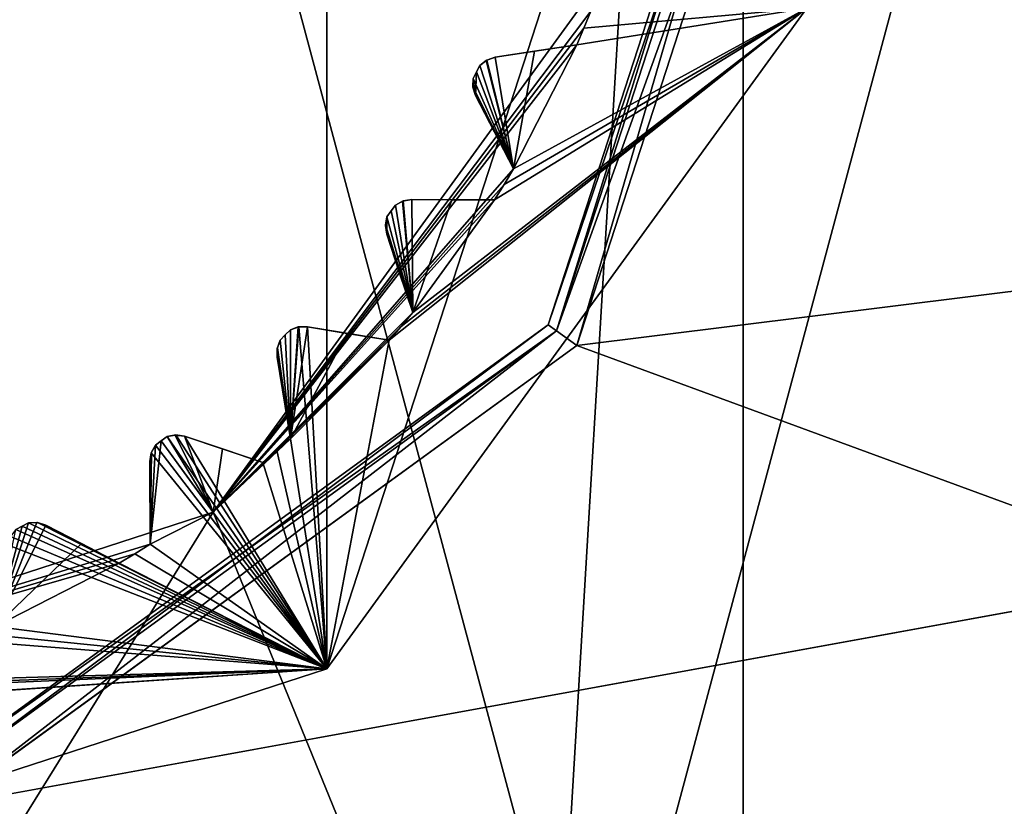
# Model space of a CAD drawing. Header units: millimetres. Extents: x -114 to 114, y -48 to 36.
# Tile 196 of 256: x 26.16 to 31.75, y -6.85 to -2.38. Entities that reach past the tile are written whole.
import ezdxf

# ---------------------------------------------------------------- set-up
doc = ezdxf.new("R2010")
doc.units = ezdxf.units.MM
doc.header["$LTSCALE"] = 65.185185
for name, color, linetype in [('2', 7, 'CONTINUOUS'), ('2786', 7, 'CONTINUOUS'), ('3463', 7, 'CONTINUOUS'), ('3464', 7, 'CONTINUOUS'), ('3648', 7, 'CONTINUOUS'), ('3649', 7, 'CONTINUOUS'), ('3650', 7, 'CONTINUOUS'), ('3652', 7, 'CONTINUOUS'), ('3653', 7, 'CONTINUOUS'), ('3657', 7, 'CONTINUOUS'), ('3682', 7, 'CONTINUOUS'), ('3683', 7, 'CONTINUOUS'), ('3684', 7, 'CONTINUOUS'), ('3685', 7, 'CONTINUOUS'), ('3686', 7, 'CONTINUOUS'), ('3687', 7, 'CONTINUOUS'), ('3688', 7, 'CONTINUOUS'), ('3689', 7, 'CONTINUOUS'), ('3690', 7, 'CONTINUOUS'), ('3691', 7, 'CONTINUOUS'), ('3692', 7, 'CONTINUOUS'), ('3693', 7, 'CONTINUOUS'), ('3694', 7, 'CONTINUOUS'), ('3695', 7, 'CONTINUOUS'), ('3696', 7, 'CONTINUOUS'), ('3697', 7, 'CONTINUOUS'), ('3698', 7, 'CONTINUOUS'), ('3699', 7, 'CONTINUOUS'), ('3952', 7, 'CONTINUOUS'), ('3953', 7, 'CONTINUOUS'), ('3954', 7, 'CONTINUOUS'), ('3955', 7, 'CONTINUOUS'), ('3956', 7, 'CONTINUOUS'), ('3998', 7, 'CONTINUOUS'), ('3999', 7, 'CONTINUOUS'), ('4000', 7, 'CONTINUOUS'), ('4001', 7, 'CONTINUOUS'), ('4002', 7, 'CONTINUOUS'), ('79', 7, 'CONTINUOUS'), ('90', 7, 'CONTINUOUS'), ('92', 7, 'CONTINUOUS')]:
    doc.layers.add(name, color=color, linetype=linetype)

msp = doc.modelspace()

# ---------------------------------------------------------------- linework, layer by layer
at = {"layer": '2', "linetype": 'CONTINUOUS'}
for points in [[(-11.6345, -6.8483, 92.5), (113, -35, 92.5), (-9.8, 0, 92.5), (-11.6345, -6.8483, 92.5)], [(-9.8, 0, 92.5), (113, -35, 92.5), (21.2746, -6.8475, 92.5), (-9.8, 0, 92.5)], [(29.3258, -4.2309, 92.5), (113, -35, 92.5), (30.7, 0, 92.5), (29.3258, -4.2309, 92.5)], [(113, -35, 92.5), (68.2746, -6.8475, 92.5), (30.7, 0, 92.5), (113, -35, 92.5)], [(64.6742, -4.2309, 92.5), (63.3, 0, 92.5), (30.7, 0, 92.5), (64.6742, -4.2309, 92.5)], [(68.2746, -6.8475, 92.5), (64.6742, -4.2309, 92.5), (30.7, 0, 92.5), (68.2746, -6.8475, 92.5)], [(25.7254, -6.8475, 92.5), (113, -35, 92.5), (29.3258, -4.2309, 92.5), (25.7254, -6.8475, 92.5)], [(21.2746, -6.8475, 92.5), (113, -35, 92.5), (25.7254, -6.8475, 92.5), (21.2746, -6.8475, 92.5)]]:
    msp.add_3dface(points, dxfattribs=at)
at = {"layer": '2786', "linetype": 'CONTINUOUS'}
for points in [[(-50.5, -32.5, 90), (63.3, 0, 90), (64.6742, -4.2309, 90), (-50.5, -32.5, 90)], [(63.3, 0, 90), (-50.5, -32.5, 90), (25.7254, -6.8475, 90), (63.3, 0, 90)], [(63.3, 0, 90), (25.7254, -6.8475, 90), (29.3258, -4.2309, 90), (63.3, 0, 90)], [(63.3, 0, 90), (29.3258, -4.2309, 90), (30.7, 0, 90), (63.3, 0, 90)], [(-50.5, -32.5, 90), (64.6742, -4.2309, 90), (68.2746, -6.8475, 90), (-50.5, -32.5, 90)], [(110.5, -32.5, 90), (-50.5, -32.5, 90), (72.7254, -6.8475, 90), (110.5, -32.5, 90)], [(-50.5, -32.5, 90), (68.2746, -6.8475, 90), (72.7254, -6.8475, 90), (-50.5, -32.5, 90)]]:
    msp.add_3dface(points, dxfattribs=at)
at = {"layer": '3463', "linetype": 'CONTINUOUS'}
for points in [[(30.2706, 11.7372, 110), (23.5, 13.55, 110), (30.2706, -11.7372, 110), (30.2706, 11.7372, 110)], [(30.2706, -11.7372, 110), (23.5, 13.55, 110), (23.5, -13.55, 110), (30.2706, -11.7372, 110)], [(33.0786, 9.584, 110), (30.2706, 11.7372, 110), (33.0786, -9.584, 110), (33.0786, 9.584, 110)], [(33.0786, -9.584, 110), (30.2706, 11.7372, 110), (30.2706, -11.7372, 110), (33.0786, -9.584, 110)]]:
    msp.add_3dface(points, dxfattribs=at)
at = {"layer": '3464', "linetype": 'CONTINUOUS'}
for points in [[(33.2428, -5.625, 93), (30.4751, -12.081, 93), (29.1249, -9.7428, 93), (33.2428, -5.625, 93)], [(35.5811, -6.9749, 93), (30.4751, -12.081, 93), (33.2428, -5.625, 93), (35.5811, -6.9749, 93)]]:
    msp.add_3dface(points, dxfattribs=at)
at = {"layer": '3648', "linetype": 'CONTINUOUS'}
for points in [[(23.5, -7.5, 108), (23.5, 7.5, 108), (27.9083, 6.0677, 108), (23.5, -7.5, 108)], [(27.9083, -6.0677, 108), (23.5, -7.5, 108), (27.9083, 6.0677, 108), (27.9083, -6.0677, 108)], [(30.633, 2.3175, 108), (27.9083, -6.0677, 108), (27.9083, 6.0677, 108), (30.633, 2.3175, 108)], [(30.633, -2.3175, 108), (27.9083, -6.0677, 108), (30.633, 2.3175, 108), (30.633, -2.3175, 108)]]:
    msp.add_3dface(points, dxfattribs=at)
at = {"layer": '3649', "linetype": 'CONTINUOUS'}
for points in [[(27.9083, -6.0677, 108), (30.633, -2.3175, 108), (27.9083, -6.0677, 106), (27.9083, -6.0677, 108)], [(27.9083, -6.0677, 106), (30.633, -2.3175, 108), (30.633, -2.3175, 106), (27.9083, -6.0677, 106)], [(23.5, -7.5, 108), (27.9083, -6.0677, 108), (23.5, -7.5, 106), (23.5, -7.5, 108)], [(23.5, -7.5, 106), (27.9083, -6.0677, 108), (27.9083, -6.0677, 106), (23.5, -7.5, 106)]]:
    msp.add_3dface(points, dxfattribs=at)
at = {"layer": '3650', "linetype": 'CONTINUOUS'}
for points in [[(27.9083, -6.0677, 106), (30.633, -2.3175, 106), (28.2607, -4.2022, 106), (27.9083, -6.0677, 106)], [(28.2607, -4.2022, 106), (30.633, -2.3175, 106), (28.3286, -4.124, 106), (28.2607, -4.2022, 106)], [(28.3286, -4.124, 106), (30.633, -2.3175, 106), (28.3952, -4.0447, 106), (28.3286, -4.124, 106)], [(28.3952, -4.0447, 106), (30.633, -2.3175, 106), (28.8595, -3.4057, 106), (28.3952, -4.0447, 106)], [(28.8595, -3.4057, 106), (30.633, -2.3175, 106), (28.9143, -3.3179, 106), (28.8595, -3.4057, 106)], [(28.9143, -3.3179, 106), (30.633, -2.3175, 106), (28.9676, -3.2291, 106), (28.9143, -3.3179, 106)], [(28.9676, -3.2291, 106), (30.633, -2.3175, 106), (29.3262, -2.5254, 106), (28.9676, -3.2291, 106)], [(29.3262, -2.5254, 106), (30.633, -2.3175, 106), (29.3666, -2.43, 106), (29.3262, -2.5254, 106)], [(29.3666, -2.43, 106), (30.633, -2.3175, 106), (29.4055, -2.3341, 106), (29.3666, -2.43, 106)], [(28.8628, -2.5957, 106), (28.9676, -3.2291, 106), (29.3262, -2.5254, 106), (28.8628, -2.5957, 106)], [(28.7755, -2.6418, 106), (28.9676, -3.2291, 106), (28.8153, -2.6113, 106), (28.7755, -2.6418, 106)], [(28.8153, -2.6113, 106), (28.9676, -3.2291, 106), (28.8628, -2.5957, 106), (28.8153, -2.6113, 106)], [(28.7381, -2.7152, 106), (28.7521, -2.8129, 106), (28.7569, -2.6785, 106), (28.7381, -2.7152, 106)], [(28.7521, -2.8129, 106), (28.9676, -3.2291, 106), (28.7569, -2.6785, 106), (28.7521, -2.8129, 106)], [(28.7569, -2.6785, 106), (28.9676, -3.2291, 106), (28.7755, -2.6418, 106), (28.7569, -2.6785, 106)], [(28.7368, -2.7652, 106), (28.7521, -2.8129, 106), (28.7381, -2.7152, 106), (28.7368, -2.7652, 106)], [(28.3413, -3.4107, 106), (28.3952, -4.0447, 106), (28.3908, -3.4026, 106), (28.3413, -3.4107, 106)], [(28.3908, -3.4026, 106), (28.3952, -4.0447, 106), (28.8595, -3.4057, 106), (28.3908, -3.4026, 106)], [(28.2732, -3.4679, 106), (28.3952, -4.0447, 106), (28.2973, -3.4345, 106), (28.2732, -3.4679, 106)], [(28.2973, -3.4345, 106), (28.3952, -4.0447, 106), (28.3413, -3.4107, 106), (28.2973, -3.4345, 106)], [(28.2398, -3.5504, 106), (28.2474, -3.5999, 106), (28.2489, -3.5012, 106), (28.2398, -3.5504, 106)], [(28.2474, -3.5999, 106), (28.3952, -4.0447, 106), (28.2489, -3.5012, 106), (28.2474, -3.5999, 106)], [(28.2489, -3.5012, 106), (28.3952, -4.0447, 106), (28.2732, -3.4679, 106), (28.2489, -3.5012, 106)], [(27.7009, -4.1427, 106), (27.7022, -4.7607, 106), (27.7481, -4.126, 106), (27.7009, -4.1427, 106)], [(27.7022, -4.7607, 106), (27.9083, -6.0677, 106), (27.7481, -4.126, 106), (27.7022, -4.7607, 106)], [(27.7481, -4.126, 106), (27.9083, -6.0677, 106), (27.7983, -4.1258, 106), (27.7481, -4.126, 106)], [(27.7983, -4.1258, 106), (27.9083, -6.0677, 106), (28.2607, -4.2022, 106), (27.7983, -4.1258, 106)], [(27.6427, -4.2009, 106), (27.7022, -4.7607, 106), (27.6719, -4.1719, 106), (27.6427, -4.2009, 106)], [(27.6719, -4.1719, 106), (27.7022, -4.7607, 106), (27.7009, -4.1427, 106), (27.6719, -4.1719, 106)], [(27.626, -4.2481, 106), (27.7022, -4.7607, 106), (27.6427, -4.2009, 106), (27.626, -4.2481, 106)], [(27.6258, -4.2983, 106), (27.7022, -4.7607, 106), (27.626, -4.2481, 106), (27.6258, -4.2983, 106)], [(26.9679, -4.7732, 106), (27.9083, -6.0677, 106), (27.0012, -4.7489, 106), (26.9679, -4.7732, 106)], [(27.0012, -4.7489, 106), (27.9083, -6.0677, 106), (27.0504, -4.7398, 106), (27.0012, -4.7489, 106)], [(27.0504, -4.7398, 106), (27.9083, -6.0677, 106), (27.0999, -4.7474, 106), (27.0504, -4.7398, 106)], [(27.0999, -4.7474, 106), (27.9083, -6.0677, 106), (27.5447, -4.8952, 106), (27.0999, -4.7474, 106)], [(26.9107, -4.8413, 106), (27.9083, -6.0677, 106), (26.9345, -4.7973, 106), (26.9107, -4.8413, 106)], [(26.9345, -4.7973, 106), (27.9083, -6.0677, 106), (26.9679, -4.7732, 106), (26.9345, -4.7973, 106)], [(27.624, -4.8286, 106), (27.9083, -6.0677, 106), (27.7022, -4.7607, 106), (27.624, -4.8286, 106)], [(26.9026, -4.8908, 106), (26.9057, -5.3595, 106), (26.9107, -4.8413, 106), (26.9026, -4.8908, 106)], [(26.9057, -5.3595, 106), (27.9083, -6.0677, 106), (26.9107, -4.8413, 106), (26.9057, -5.3595, 106)], [(27.5447, -4.8952, 106), (27.9083, -6.0677, 106), (27.624, -4.8286, 106), (27.5447, -4.8952, 106)], [(26.1785, -5.2569, 106), (27.9083, -6.0677, 106), (26.2152, -5.2381, 106), (26.1785, -5.2569, 106)], [(26.2152, -5.2381, 106), (27.9083, -6.0677, 106), (26.2652, -5.2368, 106), (26.2152, -5.2381, 106)], [(26.2652, -5.2368, 106), (27.9083, -6.0677, 106), (26.7291, -5.4676, 106), (26.2652, -5.2368, 106)], [(26.3129, -5.2521, 106), (26.2652, -5.2368, 106), (26.7291, -5.4676, 106), (26.3129, -5.2521, 106)], [(26.1113, -5.3153, 106), (27.9083, -6.0677, 106), (26.1418, -5.2755, 106), (26.1113, -5.3153, 106)], [(26.1418, -5.2755, 106), (27.9083, -6.0677, 106), (26.1785, -5.2569, 106), (26.1418, -5.2755, 106)], [(26.0254, -5.8262, 106), (27.9083, -6.0677, 106), (26.0957, -5.3628, 106), (26.0254, -5.8262, 106)], [(26.0957, -5.3628, 106), (27.9083, -6.0677, 106), (26.1113, -5.3153, 106), (26.0957, -5.3628, 106)], [(26.8179, -5.4143, 106), (27.9083, -6.0677, 106), (26.9057, -5.3595, 106), (26.8179, -5.4143, 106)], [(26.7291, -5.4676, 106), (27.9083, -6.0677, 106), (26.8179, -5.4143, 106), (26.7291, -5.4676, 106)], [(25.8341, -5.9055, 106), (27.9083, -6.0677, 106), (25.93, -5.8666, 106), (25.8341, -5.9055, 106)], [(25.93, -5.8666, 106), (27.9083, -6.0677, 106), (26.0254, -5.8262, 106), (25.93, -5.8666, 106)], [(25.0829, -6.1496, 106), (27.9083, -6.0677, 106), (25.8341, -5.9055, 106), (25.0829, -6.1496, 106)], [(23.5, -7.5, 106), (27.9083, -6.0677, 106), (23.8949, -6.3377, 106), (23.5, -7.5, 106)], [(23.8949, -6.3377, 106), (27.9083, -6.0677, 106), (23.9982, -6.3304, 106), (23.8949, -6.3377, 106)], [(23.9982, -6.3304, 106), (27.9083, -6.0677, 106), (24.1014, -6.3215, 106), (23.9982, -6.3304, 106)], [(24.1014, -6.3215, 106), (27.9083, -6.0677, 106), (24.8815, -6.1979, 106), (24.1014, -6.3215, 106)], [(24.8815, -6.1979, 106), (27.9083, -6.0677, 106), (24.9824, -6.1745, 106), (24.8815, -6.1979, 106)], [(24.9824, -6.1745, 106), (27.9083, -6.0677, 106), (25.0829, -6.1496, 106), (24.9824, -6.1745, 106)]]:
    msp.add_3dface(points, dxfattribs=at)
at = {"layer": '3652', "linetype": 'CONTINUOUS'}
for points in [[(33.2428, -5.625, 93.5), (29.1249, -9.7428, 93.5), (33.2428, 5.625, 93.5), (33.2428, -5.625, 93.5)], [(33.2428, 5.625, 93.5), (29.1249, -9.7428, 93.5), (29.5868, -1.9776, 93.5), (33.2428, 5.625, 93.5)], [(29.5868, -1.9776, 93.5), (29.1249, -9.7428, 93.5), (27.2619, -5.1776, 93.5), (29.5868, -1.9776, 93.5)], [(29.1249, -9.7428, 93.5), (23.5, -11.25, 93.5), (27.2619, -5.1776, 93.5), (29.1249, -9.7428, 93.5)], [(23.5, -11.25, 93.5), (23.5, -6.4, 93.5), (27.2619, -5.1776, 93.5), (23.5, -11.25, 93.5)]]:
    msp.add_3dface(points, dxfattribs=at)
at = {"layer": '3653', "linetype": 'CONTINUOUS'}
for points in [[(33.2428, -5.625, 93), (29.1249, -9.7428, 93), (33.2428, -5.625, 93.5), (33.2428, -5.625, 93)], [(29.1249, -9.7428, 93), (29.1249, -9.7428, 93.5), (33.2428, -5.625, 93.5), (29.1249, -9.7428, 93)]]:
    msp.add_3dface(points, dxfattribs=at)
at = {"layer": '3657', "linetype": 'CONTINUOUS'}
for points in [[(29.5868, -1.9776, 93.5), (27.2619, -5.1776, 93.5), (29.4055, -2.3341, 93.55), (29.5868, -1.9776, 93.5)], [(29.4055, -2.3341, 93.55), (27.2619, -5.1776, 93.5), (29.3666, -2.43, 93.55), (29.4055, -2.3341, 93.55)], [(29.3666, -2.43, 93.55), (27.2619, -5.1776, 93.5), (29.3262, -2.5254, 93.55), (29.3666, -2.43, 93.55)], [(29.3262, -2.5254, 93.55), (27.2619, -5.1776, 93.5), (28.9676, -3.2291, 93.55), (29.3262, -2.5254, 93.55)], [(28.8628, -2.5957, 93.942), (29.0872, -2.5616, 93.7536), (28.9676, -3.2291, 93.55), (28.8628, -2.5957, 93.942)], [(29.0872, -2.5616, 93.7536), (29.3262, -2.5254, 93.55), (28.9676, -3.2291, 93.55), (29.0872, -2.5616, 93.7536)], [(28.7755, -2.6418, 94), (28.8122, -2.613, 93.9799), (28.9676, -3.2291, 93.55), (28.7755, -2.6418, 94)], [(28.8122, -2.613, 93.9799), (28.8628, -2.5957, 93.942), (28.9676, -3.2291, 93.55), (28.8122, -2.613, 93.9799)], [(28.7381, -2.7152, 94), (28.7569, -2.6785, 94), (28.9676, -3.2291, 93.55), (28.7381, -2.7152, 94)], [(28.7569, -2.6785, 94), (28.7755, -2.6418, 94), (28.9676, -3.2291, 93.55), (28.7569, -2.6785, 94)], [(28.7364, -2.7618, 93.9799), (28.7381, -2.7152, 94), (28.9676, -3.2291, 93.55), (28.7364, -2.7618, 93.9799)], [(28.7521, -2.8129, 93.942), (28.7364, -2.7618, 93.9799), (28.9676, -3.2291, 93.55), (28.7521, -2.8129, 93.942)], [(28.8565, -3.0145, 93.7535), (28.7521, -2.8129, 93.942), (28.9676, -3.2291, 93.55), (28.8565, -3.0145, 93.7535)], [(28.9676, -3.2291, 93.55), (27.2619, -5.1776, 93.5), (28.9143, -3.3179, 93.55), (28.9676, -3.2291, 93.55)], [(28.9143, -3.3179, 93.55), (27.2619, -5.1776, 93.5), (28.8595, -3.4057, 93.55), (28.9143, -3.3179, 93.55)], [(28.8595, -3.4057, 93.55), (27.2619, -5.1776, 93.5), (28.3952, -4.0447, 93.55), (28.8595, -3.4057, 93.55)], [(28.338, -3.4118, 93.9799), (28.3908, -3.4026, 93.942), (28.3952, -4.0447, 93.55), (28.338, -3.4118, 93.9799)], [(28.3908, -3.4026, 93.942), (28.6177, -3.4041, 93.7536), (28.3952, -4.0447, 93.55), (28.3908, -3.4026, 93.942)], [(28.6177, -3.4041, 93.7536), (28.8595, -3.4057, 93.55), (28.3952, -4.0447, 93.55), (28.6177, -3.4041, 93.7536)], [(28.2732, -3.4679, 94), (28.2973, -3.4345, 94), (28.3952, -4.0447, 93.55), (28.2732, -3.4679, 94)], [(28.2973, -3.4345, 94), (28.338, -3.4118, 93.9799), (28.3952, -4.0447, 93.55), (28.2973, -3.4345, 94)], [(28.2399, -3.5469, 93.9799), (28.2489, -3.5012, 94), (28.3952, -4.0447, 93.55), (28.2399, -3.5469, 93.9799)], [(28.2489, -3.5012, 94), (28.2732, -3.4679, 94), (28.3952, -4.0447, 93.55), (28.2489, -3.5012, 94)], [(28.2474, -3.5999, 93.942), (28.2399, -3.5469, 93.9799), (28.3952, -4.0447, 93.55), (28.2474, -3.5999, 93.942)], [(28.319, -3.8153, 93.7535), (28.2474, -3.5999, 93.942), (28.3952, -4.0447, 93.55), (28.319, -3.8153, 93.7535)], [(28.3952, -4.0447, 93.55), (27.2619, -5.1776, 93.5), (28.3286, -4.124, 93.55), (28.3952, -4.0447, 93.55)], [(28.3286, -4.124, 93.55), (27.2619, -5.1776, 93.5), (28.2607, -4.2022, 93.55), (28.3286, -4.124, 93.55)], [(27.7009, -4.1427, 94), (27.7448, -4.1267, 93.9799), (27.7022, -4.7607, 93.55), (27.7009, -4.1427, 94)], [(27.7983, -4.1258, 93.942), (28.0221, -4.1628, 93.7536), (27.7022, -4.7607, 93.55), (27.7983, -4.1258, 93.942)], [(27.7448, -4.1267, 93.9799), (27.7983, -4.1258, 93.942), (27.7022, -4.7607, 93.55), (27.7448, -4.1267, 93.9799)], [(27.6427, -4.2009, 94), (27.6719, -4.1719, 94), (27.7022, -4.7607, 93.55), (27.6427, -4.2009, 94)], [(27.6719, -4.1719, 94), (27.7009, -4.1427, 94), (27.7022, -4.7607, 93.55), (27.6719, -4.1719, 94)], [(28.0221, -4.1628, 93.7536), (28.2607, -4.2022, 93.55), (27.7022, -4.7607, 93.55), (28.0221, -4.1628, 93.7536)], [(28.2607, -4.2022, 93.55), (27.2619, -5.1776, 93.5), (27.7022, -4.7607, 93.55), (28.2607, -4.2022, 93.55)], [(27.6258, -4.2983, 93.942), (27.6267, -4.2447, 93.9799), (27.7022, -4.7607, 93.55), (27.6258, -4.2983, 93.942)], [(27.6267, -4.2447, 93.9799), (27.6427, -4.2009, 94), (27.7022, -4.7607, 93.55), (27.6267, -4.2447, 93.9799)], [(27.6628, -4.5222, 93.7535), (27.6258, -4.2983, 93.942), (27.7022, -4.7607, 93.55), (27.6628, -4.5222, 93.7535)], [(27.0012, -4.7489, 94), (27.2619, -5.1776, 93.5), (26.9679, -4.7732, 94), (27.0012, -4.7489, 94)], [(27.0469, -4.7399, 93.9799), (27.2619, -5.1776, 93.5), (27.0012, -4.7489, 94), (27.0469, -4.7399, 93.9799)], [(27.0999, -4.7474, 93.942), (27.2619, -5.1776, 93.5), (27.0469, -4.7399, 93.9799), (27.0999, -4.7474, 93.942)], [(27.3153, -4.819, 93.7536), (27.2619, -5.1776, 93.5), (27.0999, -4.7474, 93.942), (27.3153, -4.819, 93.7536)], [(26.9679, -4.7732, 94), (27.2619, -5.1776, 93.5), (26.9057, -5.3595, 93.55), (26.9679, -4.7732, 94)], [(26.9345, -4.7973, 94), (26.9679, -4.7732, 94), (26.9057, -5.3595, 93.55), (26.9345, -4.7973, 94)], [(26.9118, -4.838, 93.9799), (26.9345, -4.7973, 94), (26.9057, -5.3595, 93.55), (26.9118, -4.838, 93.9799)], [(27.7022, -4.7607, 93.55), (27.2619, -5.1776, 93.5), (27.624, -4.8286, 93.55), (27.7022, -4.7607, 93.55)], [(26.9026, -4.8908, 93.942), (26.9118, -4.838, 93.9799), (26.9057, -5.3595, 93.55), (26.9026, -4.8908, 93.942)], [(27.5447, -4.8952, 93.55), (27.2619, -5.1776, 93.5), (27.3153, -4.819, 93.7536), (27.5447, -4.8952, 93.55)], [(27.624, -4.8286, 93.55), (27.2619, -5.1776, 93.5), (27.5447, -4.8952, 93.55), (27.624, -4.8286, 93.55)], [(26.9041, -5.1177, 93.7535), (26.9026, -4.8908, 93.942), (26.9057, -5.3595, 93.55), (26.9041, -5.1177, 93.7535)], [(27.2619, -5.1776, 93.5), (23.5, -6.4, 93.5), (26.9057, -5.3595, 93.55), (27.2619, -5.1776, 93.5)], [(26.2618, -5.2364, 93.9799), (26.3129, -5.2521, 93.942), (26.0254, -5.8262, 93.55), (26.2618, -5.2364, 93.9799)], [(26.2152, -5.2381, 94), (26.2618, -5.2364, 93.9799), (26.0254, -5.8262, 93.55), (26.2152, -5.2381, 94)], [(26.1785, -5.2569, 94), (26.2152, -5.2381, 94), (26.0254, -5.8262, 93.55), (26.1785, -5.2569, 94)], [(26.3129, -5.2521, 93.942), (26.5144, -5.3565, 93.7536), (26.0254, -5.8262, 93.55), (26.3129, -5.2521, 93.942)], [(26.1418, -5.2755, 94), (26.1785, -5.2569, 94), (26.0254, -5.8262, 93.55), (26.1418, -5.2755, 94)], [(26.9057, -5.3595, 93.55), (23.5, -6.4, 93.5), (26.8179, -5.4143, 93.55), (26.9057, -5.3595, 93.55)], [(26.5144, -5.3565, 93.7536), (26.7291, -5.4676, 93.55), (26.0254, -5.8262, 93.55), (26.5144, -5.3565, 93.7536)], [(26.8179, -5.4143, 93.55), (23.5, -6.4, 93.5), (26.7291, -5.4676, 93.55), (26.8179, -5.4143, 93.55)], [(26.7291, -5.4676, 93.55), (23.5, -6.4, 93.5), (26.0254, -5.8262, 93.55), (26.7291, -5.4676, 93.55)]]:
    msp.add_3dface(points, dxfattribs=at)
at = {"layer": '3682', "linetype": 'CONTINUOUS'}
for points in [[(29.3666, -2.43, 106), (29.4055, -2.3341, 106), (29.3666, -2.43, 93.55), (29.3666, -2.43, 106)], [(29.4055, -2.3341, 106), (29.4055, -2.3341, 93.55), (29.3666, -2.43, 93.55), (29.4055, -2.3341, 106)], [(29.3262, -2.5254, 106), (29.3666, -2.43, 106), (29.3262, -2.5254, 93.55), (29.3262, -2.5254, 106)], [(29.3666, -2.43, 106), (29.3666, -2.43, 93.55), (29.3262, -2.5254, 93.55), (29.3666, -2.43, 106)]]:
    msp.add_3dface(points, dxfattribs=at)
at = {"layer": '3683', "linetype": 'CONTINUOUS'}
for points in [[(28.8628, -2.5957, 106), (29.3262, -2.5254, 106), (29.3262, -2.5254, 93.55), (28.8628, -2.5957, 106)], [(28.8628, -2.5957, 106), (29.3262, -2.5254, 93.55), (29.0872, -2.5616, 93.7536), (28.8628, -2.5957, 106)], [(28.8628, -2.5957, 106), (29.0872, -2.5616, 93.7536), (28.8628, -2.5957, 93.942), (28.8628, -2.5957, 106)]]:
    msp.add_3dface(points, dxfattribs=at)
at = {"layer": '3684', "linetype": 'CONTINUOUS'}
for points in [[(28.7368, -2.7652, 106), (28.7381, -2.7152, 106), (28.7364, -2.7618, 93.9799), (28.7368, -2.7652, 106)], [(28.7381, -2.7152, 106), (28.7381, -2.7152, 94), (28.7364, -2.7618, 93.9799), (28.7381, -2.7152, 106)], [(28.7368, -2.7652, 106), (28.7364, -2.7618, 93.9799), (28.7521, -2.8129, 93.942), (28.7368, -2.7652, 106)], [(28.7521, -2.8129, 106), (28.7368, -2.7652, 106), (28.7521, -2.8129, 93.942), (28.7521, -2.8129, 106)]]:
    msp.add_3dface(points, dxfattribs=at)
at = {"layer": '3685', "linetype": 'CONTINUOUS'}
for points in [[(28.9676, -3.2291, 106), (28.7521, -2.8129, 106), (28.7521, -2.8129, 93.942), (28.9676, -3.2291, 106)], [(28.9676, -3.2291, 106), (28.7521, -2.8129, 93.942), (28.8565, -3.0145, 93.7535), (28.9676, -3.2291, 106)], [(28.9676, -3.2291, 106), (28.8565, -3.0145, 93.7535), (28.9676, -3.2291, 93.55), (28.9676, -3.2291, 106)]]:
    msp.add_3dface(points, dxfattribs=at)
at = {"layer": '3686', "linetype": 'CONTINUOUS'}
for points in [[(28.9143, -3.3179, 106), (28.9676, -3.2291, 106), (28.9143, -3.3179, 93.55), (28.9143, -3.3179, 106)], [(28.9676, -3.2291, 106), (28.9676, -3.2291, 93.55), (28.9143, -3.3179, 93.55), (28.9676, -3.2291, 106)], [(28.8595, -3.4057, 106), (28.9143, -3.3179, 106), (28.8595, -3.4057, 93.55), (28.8595, -3.4057, 106)], [(28.9143, -3.3179, 106), (28.9143, -3.3179, 93.55), (28.8595, -3.4057, 93.55), (28.9143, -3.3179, 106)]]:
    msp.add_3dface(points, dxfattribs=at)
at = {"layer": '3687', "linetype": 'CONTINUOUS'}
for points in [[(28.3908, -3.4026, 106), (28.8595, -3.4057, 106), (28.8595, -3.4057, 93.55), (28.3908, -3.4026, 106)], [(28.3908, -3.4026, 106), (28.8595, -3.4057, 93.55), (28.6177, -3.4041, 93.7536), (28.3908, -3.4026, 106)], [(28.3908, -3.4026, 106), (28.6177, -3.4041, 93.7536), (28.3908, -3.4026, 93.942), (28.3908, -3.4026, 106)]]:
    msp.add_3dface(points, dxfattribs=at)
at = {"layer": '3688', "linetype": 'CONTINUOUS'}
for points in [[(28.2398, -3.5504, 106), (28.2489, -3.5012, 106), (28.2399, -3.5469, 93.9799), (28.2398, -3.5504, 106)], [(28.2489, -3.5012, 106), (28.2489, -3.5012, 94), (28.2399, -3.5469, 93.9799), (28.2489, -3.5012, 106)], [(28.2398, -3.5504, 106), (28.2399, -3.5469, 93.9799), (28.2474, -3.5999, 93.942), (28.2398, -3.5504, 106)], [(28.2474, -3.5999, 106), (28.2398, -3.5504, 106), (28.2474, -3.5999, 93.942), (28.2474, -3.5999, 106)]]:
    msp.add_3dface(points, dxfattribs=at)
at = {"layer": '3689', "linetype": 'CONTINUOUS'}
for points in [[(28.3952, -4.0447, 106), (28.2474, -3.5999, 106), (28.2474, -3.5999, 93.942), (28.3952, -4.0447, 106)], [(28.3952, -4.0447, 106), (28.2474, -3.5999, 93.942), (28.319, -3.8153, 93.7535), (28.3952, -4.0447, 106)], [(28.3952, -4.0447, 106), (28.319, -3.8153, 93.7535), (28.3952, -4.0447, 93.55), (28.3952, -4.0447, 106)]]:
    msp.add_3dface(points, dxfattribs=at)
at = {"layer": '3690', "linetype": 'CONTINUOUS'}
for points in [[(28.3286, -4.124, 106), (28.3952, -4.0447, 106), (28.3286, -4.124, 93.55), (28.3286, -4.124, 106)], [(28.3952, -4.0447, 106), (28.3952, -4.0447, 93.55), (28.3286, -4.124, 93.55), (28.3952, -4.0447, 106)], [(28.2607, -4.2022, 106), (28.3286, -4.124, 106), (28.2607, -4.2022, 93.55), (28.2607, -4.2022, 106)], [(28.3286, -4.124, 106), (28.3286, -4.124, 93.55), (28.2607, -4.2022, 93.55), (28.3286, -4.124, 106)]]:
    msp.add_3dface(points, dxfattribs=at)
at = {"layer": '3691', "linetype": 'CONTINUOUS'}
for points in [[(27.7983, -4.1258, 106), (28.2607, -4.2022, 106), (28.2607, -4.2022, 93.55), (27.7983, -4.1258, 106)], [(27.7983, -4.1258, 106), (28.2607, -4.2022, 93.55), (28.0221, -4.1628, 93.7536), (27.7983, -4.1258, 106)], [(27.7983, -4.1258, 106), (28.0221, -4.1628, 93.7536), (27.7983, -4.1258, 93.942), (27.7983, -4.1258, 106)]]:
    msp.add_3dface(points, dxfattribs=at)
at = {"layer": '3692', "linetype": 'CONTINUOUS'}
for points in [[(27.626, -4.2481, 106), (27.6267, -4.2447, 93.9799), (27.6258, -4.2983, 93.942), (27.626, -4.2481, 106)], [(27.626, -4.2481, 106), (27.6427, -4.2009, 106), (27.6267, -4.2447, 93.9799), (27.626, -4.2481, 106)], [(27.6427, -4.2009, 106), (27.6427, -4.2009, 94), (27.6267, -4.2447, 93.9799), (27.6427, -4.2009, 106)], [(27.6258, -4.2983, 106), (27.626, -4.2481, 106), (27.6258, -4.2983, 93.942), (27.6258, -4.2983, 106)]]:
    msp.add_3dface(points, dxfattribs=at)
at = {"layer": '3693', "linetype": 'CONTINUOUS'}
for points in [[(27.7022, -4.7607, 106), (27.6258, -4.2983, 106), (27.6258, -4.2983, 93.942), (27.7022, -4.7607, 106)], [(27.7022, -4.7607, 106), (27.6258, -4.2983, 93.942), (27.6628, -4.5222, 93.7535), (27.7022, -4.7607, 106)], [(27.7022, -4.7607, 106), (27.6628, -4.5222, 93.7535), (27.7022, -4.7607, 93.55), (27.7022, -4.7607, 106)]]:
    msp.add_3dface(points, dxfattribs=at)
at = {"layer": '3694', "linetype": 'CONTINUOUS'}
for points in [[(27.624, -4.8286, 106), (27.7022, -4.7607, 106), (27.624, -4.8286, 93.55), (27.624, -4.8286, 106)], [(27.7022, -4.7607, 106), (27.7022, -4.7607, 93.55), (27.624, -4.8286, 93.55), (27.7022, -4.7607, 106)], [(27.5447, -4.8952, 106), (27.624, -4.8286, 106), (27.5447, -4.8952, 93.55), (27.5447, -4.8952, 106)], [(27.624, -4.8286, 106), (27.624, -4.8286, 93.55), (27.5447, -4.8952, 93.55), (27.624, -4.8286, 106)]]:
    msp.add_3dface(points, dxfattribs=at)
at = {"layer": '3695', "linetype": 'CONTINUOUS'}
for points in [[(27.0999, -4.7474, 106), (27.5447, -4.8952, 106), (27.5447, -4.8952, 93.55), (27.0999, -4.7474, 106)], [(27.0999, -4.7474, 106), (27.5447, -4.8952, 93.55), (27.3153, -4.819, 93.7536), (27.0999, -4.7474, 106)], [(27.0999, -4.7474, 106), (27.3153, -4.819, 93.7536), (27.0999, -4.7474, 93.942), (27.0999, -4.7474, 106)]]:
    msp.add_3dface(points, dxfattribs=at)
at = {"layer": '3696', "linetype": 'CONTINUOUS'}
for points in [[(26.9107, -4.8413, 106), (26.9345, -4.7973, 106), (26.9118, -4.838, 93.9799), (26.9107, -4.8413, 106)], [(26.9345, -4.7973, 106), (26.9345, -4.7973, 94), (26.9118, -4.838, 93.9799), (26.9345, -4.7973, 106)], [(26.9107, -4.8413, 106), (26.9118, -4.838, 93.9799), (26.9026, -4.8908, 93.942), (26.9107, -4.8413, 106)], [(26.9026, -4.8908, 106), (26.9107, -4.8413, 106), (26.9026, -4.8908, 93.942), (26.9026, -4.8908, 106)]]:
    msp.add_3dface(points, dxfattribs=at)
at = {"layer": '3697', "linetype": 'CONTINUOUS'}
for points in [[(26.9057, -5.3595, 106), (26.9026, -4.8908, 106), (26.9026, -4.8908, 93.942), (26.9057, -5.3595, 106)], [(26.9057, -5.3595, 106), (26.9026, -4.8908, 93.942), (26.9041, -5.1177, 93.7535), (26.9057, -5.3595, 106)], [(26.9057, -5.3595, 106), (26.9041, -5.1177, 93.7535), (26.9057, -5.3595, 93.55), (26.9057, -5.3595, 106)]]:
    msp.add_3dface(points, dxfattribs=at)
at = {"layer": '3698', "linetype": 'CONTINUOUS'}
for points in [[(26.8179, -5.4143, 106), (26.9057, -5.3595, 106), (26.8179, -5.4143, 93.55), (26.8179, -5.4143, 106)], [(26.9057, -5.3595, 106), (26.9057, -5.3595, 93.55), (26.8179, -5.4143, 93.55), (26.9057, -5.3595, 106)], [(26.7291, -5.4676, 106), (26.8179, -5.4143, 106), (26.7291, -5.4676, 93.55), (26.7291, -5.4676, 106)], [(26.8179, -5.4143, 106), (26.8179, -5.4143, 93.55), (26.7291, -5.4676, 93.55), (26.8179, -5.4143, 106)]]:
    msp.add_3dface(points, dxfattribs=at)
at = {"layer": '3699', "linetype": 'CONTINUOUS'}
for points in [[(26.3129, -5.2521, 106), (26.7291, -5.4676, 106), (26.7291, -5.4676, 93.55), (26.3129, -5.2521, 106)], [(26.3129, -5.2521, 106), (26.7291, -5.4676, 93.55), (26.5144, -5.3565, 93.7536), (26.3129, -5.2521, 106)], [(26.3129, -5.2521, 106), (26.5144, -5.3565, 93.7536), (26.3129, -5.2521, 93.942), (26.3129, -5.2521, 106)]]:
    msp.add_3dface(points, dxfattribs=at)
at = {"layer": '3952', "linetype": 'CONTINUOUS'}
for points in [[(28.7381, -2.7152, 106), (28.7569, -2.6785, 106), (28.7381, -2.7152, 94), (28.7381, -2.7152, 106)], [(28.7569, -2.6785, 106), (28.7569, -2.6785, 94), (28.7381, -2.7152, 94), (28.7569, -2.6785, 106)], [(28.7569, -2.6785, 106), (28.7755, -2.6418, 106), (28.7569, -2.6785, 94), (28.7569, -2.6785, 106)], [(28.7755, -2.6418, 106), (28.7755, -2.6418, 94), (28.7569, -2.6785, 94), (28.7755, -2.6418, 106)]]:
    msp.add_3dface(points, dxfattribs=at)
at = {"layer": '3953', "linetype": 'CONTINUOUS'}
for points in [[(28.2732, -3.4679, 106), (28.2973, -3.4345, 106), (28.2732, -3.4679, 94), (28.2732, -3.4679, 106)], [(28.2973, -3.4345, 106), (28.2973, -3.4345, 94), (28.2732, -3.4679, 94), (28.2973, -3.4345, 106)], [(28.2489, -3.5012, 106), (28.2732, -3.4679, 106), (28.2489, -3.5012, 94), (28.2489, -3.5012, 106)], [(28.2732, -3.4679, 106), (28.2732, -3.4679, 94), (28.2489, -3.5012, 94), (28.2732, -3.4679, 106)]]:
    msp.add_3dface(points, dxfattribs=at)
at = {"layer": '3954', "linetype": 'CONTINUOUS'}
for points in [[(27.6427, -4.2009, 106), (27.6719, -4.1719, 106), (27.6427, -4.2009, 94), (27.6427, -4.2009, 106)], [(27.6719, -4.1719, 106), (27.6719, -4.1719, 94), (27.6427, -4.2009, 94), (27.6719, -4.1719, 106)], [(27.6719, -4.1719, 106), (27.7009, -4.1427, 106), (27.6719, -4.1719, 94), (27.6719, -4.1719, 106)], [(27.7009, -4.1427, 106), (27.7009, -4.1427, 94), (27.6719, -4.1719, 94), (27.7009, -4.1427, 106)]]:
    msp.add_3dface(points, dxfattribs=at)
at = {"layer": '3955', "linetype": 'CONTINUOUS'}
for points in [[(26.9679, -4.7732, 106), (27.0012, -4.7489, 106), (26.9679, -4.7732, 94), (26.9679, -4.7732, 106)], [(27.0012, -4.7489, 106), (27.0012, -4.7489, 94), (26.9679, -4.7732, 94), (27.0012, -4.7489, 106)], [(26.9345, -4.7973, 106), (26.9679, -4.7732, 106), (26.9345, -4.7973, 94), (26.9345, -4.7973, 106)], [(26.9679, -4.7732, 106), (26.9679, -4.7732, 94), (26.9345, -4.7973, 94), (26.9679, -4.7732, 106)]]:
    msp.add_3dface(points, dxfattribs=at)
at = {"layer": '3956', "linetype": 'CONTINUOUS'}
for points in [[(26.1785, -5.2569, 106), (26.2152, -5.2381, 106), (26.1785, -5.2569, 94), (26.1785, -5.2569, 106)], [(26.2152, -5.2381, 106), (26.2152, -5.2381, 94), (26.1785, -5.2569, 94), (26.2152, -5.2381, 106)], [(26.1418, -5.2755, 106), (26.1785, -5.2569, 106), (26.1418, -5.2755, 94), (26.1418, -5.2755, 106)], [(26.1785, -5.2569, 106), (26.1785, -5.2569, 94), (26.1418, -5.2755, 94), (26.1785, -5.2569, 106)]]:
    msp.add_3dface(points, dxfattribs=at)
at = {"layer": '3998', "linetype": 'CONTINUOUS'}
for points in [[(28.7755, -2.6418, 106), (28.8153, -2.6113, 106), (28.7755, -2.6418, 94), (28.7755, -2.6418, 106)], [(28.8153, -2.6113, 106), (28.8122, -2.613, 93.9799), (28.7755, -2.6418, 94), (28.8153, -2.6113, 106)], [(28.8153, -2.6113, 106), (28.8628, -2.5957, 106), (28.8122, -2.613, 93.9799), (28.8153, -2.6113, 106)], [(28.8628, -2.5957, 106), (28.8628, -2.5957, 93.942), (28.8122, -2.613, 93.9799), (28.8628, -2.5957, 106)]]:
    msp.add_3dface(points, dxfattribs=at)
at = {"layer": '3999', "linetype": 'CONTINUOUS'}
for points in [[(28.3413, -3.4107, 106), (28.3908, -3.4026, 106), (28.338, -3.4118, 93.9799), (28.3413, -3.4107, 106)], [(28.3908, -3.4026, 106), (28.3908, -3.4026, 93.942), (28.338, -3.4118, 93.9799), (28.3908, -3.4026, 106)], [(28.2973, -3.4345, 106), (28.3413, -3.4107, 106), (28.2973, -3.4345, 94), (28.2973, -3.4345, 106)], [(28.3413, -3.4107, 106), (28.338, -3.4118, 93.9799), (28.2973, -3.4345, 94), (28.3413, -3.4107, 106)]]:
    msp.add_3dface(points, dxfattribs=at)
at = {"layer": '4000', "linetype": 'CONTINUOUS'}
for points in [[(27.7009, -4.1427, 106), (27.7481, -4.126, 106), (27.7009, -4.1427, 94), (27.7009, -4.1427, 106)], [(27.7481, -4.126, 106), (27.7448, -4.1267, 93.9799), (27.7009, -4.1427, 94), (27.7481, -4.126, 106)], [(27.7481, -4.126, 106), (27.7983, -4.1258, 106), (27.7448, -4.1267, 93.9799), (27.7481, -4.126, 106)], [(27.7983, -4.1258, 106), (27.7983, -4.1258, 93.942), (27.7448, -4.1267, 93.9799), (27.7983, -4.1258, 106)]]:
    msp.add_3dface(points, dxfattribs=at)
at = {"layer": '4001', "linetype": 'CONTINUOUS'}
for points in [[(27.0012, -4.7489, 106), (27.0504, -4.7398, 106), (27.0012, -4.7489, 94), (27.0012, -4.7489, 106)], [(27.0504, -4.7398, 106), (27.0469, -4.7399, 93.9799), (27.0012, -4.7489, 94), (27.0504, -4.7398, 106)], [(27.0504, -4.7398, 106), (27.0999, -4.7474, 106), (27.0469, -4.7399, 93.9799), (27.0504, -4.7398, 106)], [(27.0999, -4.7474, 106), (27.0999, -4.7474, 93.942), (27.0469, -4.7399, 93.9799), (27.0999, -4.7474, 106)]]:
    msp.add_3dface(points, dxfattribs=at)
at = {"layer": '4002', "linetype": 'CONTINUOUS'}
for points in [[(26.2652, -5.2368, 106), (26.2618, -5.2364, 93.9799), (26.2152, -5.2381, 94), (26.2652, -5.2368, 106)], [(26.2152, -5.2381, 106), (26.2652, -5.2368, 106), (26.2152, -5.2381, 94), (26.2152, -5.2381, 106)], [(26.2652, -5.2368, 106), (26.3129, -5.2521, 106), (26.2618, -5.2364, 93.9799), (26.2652, -5.2368, 106)], [(26.3129, -5.2521, 106), (26.3129, -5.2521, 93.942), (26.2618, -5.2364, 93.9799), (26.3129, -5.2521, 106)]]:
    msp.add_3dface(points, dxfattribs=at)
at = {"layer": '79', "linetype": 'CONTINUOUS'}
for points in [[(30.5, 0, 92.3), (30.5, 0, 90.2), (29.1631, -4.1145, 90.2), (30.5, 0, 92.3)], [(29.1631, -4.1145, 92.3), (30.5, 0, 92.3), (29.1631, -4.1145, 90.2), (29.1631, -4.1145, 92.3)], [(25.6631, -6.6574, 92.3), (29.1631, -4.1145, 92.3), (25.6631, -6.6574, 90.2), (25.6631, -6.6574, 92.3)], [(25.6631, -6.6574, 90.2), (29.1631, -4.1145, 92.3), (29.1631, -4.1145, 90.2), (25.6631, -6.6574, 90.2)]]:
    msp.add_3dface(points, dxfattribs=at)
at = {"layer": '90', "linetype": 'CONTINUOUS'}
for points in [[(30.5, 0, 92.3), (29.1631, -4.1145, 92.3), (30.5586, 0, 92.4414), (30.5, 0, 92.3)], [(29.1631, -4.1145, 92.3), (29.2105, -4.1489, 92.4414), (30.5586, 0, 92.4414), (29.1631, -4.1145, 92.3)], [(29.3258, -4.2309, 92.5), (30.7, 0, 92.5), (29.2105, -4.1489, 92.4414), (29.3258, -4.2309, 92.5)], [(29.2105, -4.1489, 92.4414), (30.7, 0, 92.5), (30.5586, 0, 92.4414), (29.2105, -4.1489, 92.4414)], [(29.1631, -4.1145, 92.3), (25.6631, -6.6574, 92.3), (29.2105, -4.1489, 92.4414), (29.1631, -4.1145, 92.3)], [(25.6631, -6.6574, 92.3), (25.6812, -6.7131, 92.4414), (29.2105, -4.1489, 92.4414), (25.6631, -6.6574, 92.3)], [(25.6812, -6.7131, 92.4414), (25.7254, -6.8475, 92.5), (29.2105, -4.1489, 92.4414), (25.6812, -6.7131, 92.4414)], [(25.7254, -6.8475, 92.5), (29.3258, -4.2309, 92.5), (29.2105, -4.1489, 92.4414), (25.7254, -6.8475, 92.5)]]:
    msp.add_3dface(points, dxfattribs=at)
at = {"layer": '92', "linetype": 'CONTINUOUS'}
for points in [[(29.1631, -4.1145, 90.2), (30.5, 0, 90.2), (29.2105, -4.1489, 90.0586), (29.1631, -4.1145, 90.2)], [(30.5, 0, 90.2), (30.5586, 0, 90.0586), (29.2105, -4.1489, 90.0586), (30.5, 0, 90.2)], [(30.7, 0, 90), (29.3258, -4.2309, 90), (30.5586, 0, 90.0586), (30.7, 0, 90)], [(30.5586, 0, 90.0586), (29.3258, -4.2309, 90), (29.2105, -4.1489, 90.0586), (30.5586, 0, 90.0586)], [(25.6631, -6.6574, 90.2), (29.1631, -4.1145, 90.2), (25.6812, -6.7131, 90.0586), (25.6631, -6.6574, 90.2)], [(29.1631, -4.1145, 90.2), (29.2105, -4.1489, 90.0586), (25.6812, -6.7131, 90.0586), (29.1631, -4.1145, 90.2)], [(29.2105, -4.1489, 90.0586), (25.7254, -6.8475, 90), (25.6812, -6.7131, 90.0586), (29.2105, -4.1489, 90.0586)], [(29.3258, -4.2309, 90), (25.7254, -6.8475, 90), (29.2105, -4.1489, 90.0586), (29.3258, -4.2309, 90)]]:
    msp.add_3dface(points, dxfattribs=at)

doc.saveas('drawing.dxf')
